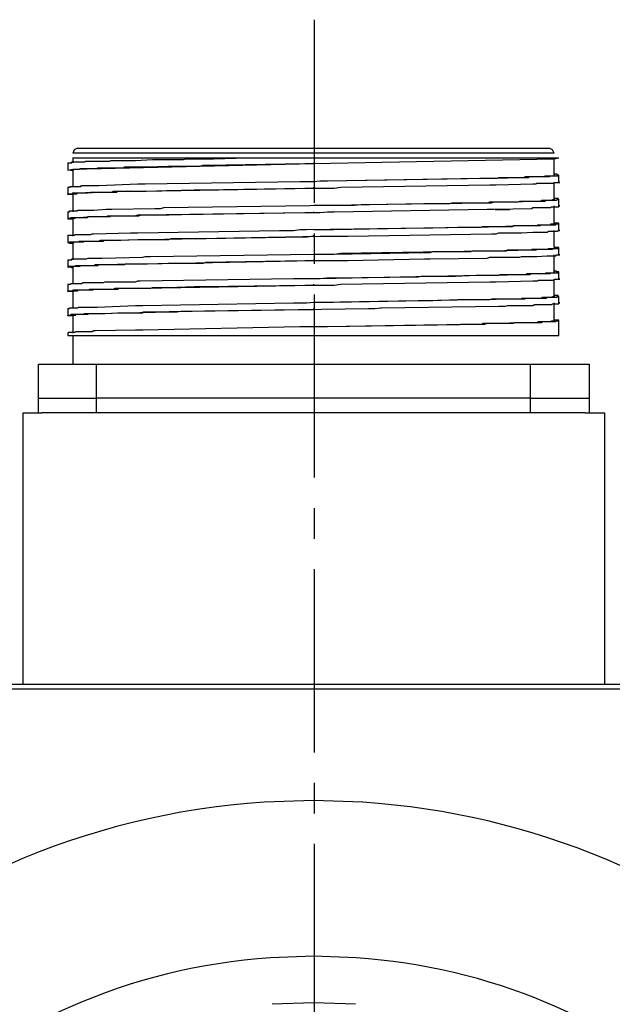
# Model space of a CAD drawing. Header units: millimetres. Extents: x 32176 to 34318, y 9875 to 11035.
# Tile 33 of 56: x 32479 to 32510, y 10367 to 10418. Entities that reach past the tile are written whole.
import ezdxf

# ---------------------------------------------------------------- set-up
doc = ezdxf.new("R2010")
doc.units = ezdxf.units.MM
doc.linetypes.add('CENTER2', pattern=[28.575, 19.05, -3.175, 3.175, -3.175])
doc.layers.add('Center', color=1, linetype='CENTER2')
doc.layers.add('Z_entity', color=7, linetype='Continuous')

msp = doc.modelspace()

# ---------------------------------------------------------------- linework, layer by layer
at = {"layer": 'Center', "ltscale": 0.5}
msp.add_line((32494.26, 10418.295), (32494.26, 10283.295), dxfattribs=at)
at = {"layer": 'Z_entity', "color": 7}
for p, q in [((32481.786, 10411.531), (32481.702, 10411.361)), ((32481.956, 10411.616), (32481.786, 10411.531)), ((32481.956, 10411.616), (32506.482, 10411.616)), ((32506.652, 10411.531), (32506.482, 10411.616)), ((32506.736, 10411.361), (32506.652, 10411.531)), ((32506.736, 10411.361), (32481.702, 10411.361)), ((32481.702, 10411.107), (32491.868, 10411.107)), ((32481.702, 10411.107), (32481.702, 10410.853)), ((32483.608, 10410.938), (32483.693, 10410.98)), ((32483.693, 10410.98), (32483.777, 10410.98)), ((32483.777, 10410.98), (32484.497, 10410.98)), ((32484.497, 10410.98), (32484.963, 10410.98)), ((32484.963, 10410.98), (32485.853, 10411.023)), ((32485.853, 10411.023), (32486.022, 10411.023)), ((32486.022, 10411.023), (32486.997, 10411.023)), ((32486.997, 10411.023), (32487.463, 10411.023)), ((32487.463, 10411.023), (32487.59, 10411.065)), ((32487.59, 10411.065), (32489.03, 10411.065)), ((32489.03, 10411.065), (32490.767, 10411.107)), ((32490.767, 10411.107), (32491.826, 10411.107)), ((32491.826, 10411.107), (32506.991, 10411.107)), ((32494.218, 10410.814), (32506.736, 10411.065)), ((32506.736, 10411.065), (32506.991, 10411.107)), ((32506.736, 10410.218), (32506.736, 10411.107)), ((32481.448, 10410.853), (32481.659, 10410.853)), ((32481.448, 10410.853), (32481.448, 10410.472)), ((32481.448, 10410.472), (32481.702, 10410.514)), ((32481.702, 10410.43), (32481.448, 10410.472)), ((32481.659, 10410.853), (32481.659, 10410.896)), ((32481.659, 10410.896), (32481.829, 10410.896)), ((32481.702, 10410.514), (32494.218, 10410.814)), ((32481.702, 10410.472), (32481.744, 10410.472)), ((32481.702, 10410.472), (32481.702, 10409.582)), ((32481.744, 10410.472), (32481.744, 10410.514)), ((32481.744, 10410.514), (32482.041, 10410.514)), ((32481.829, 10410.896), (32482.21, 10410.896)), ((32482.041, 10410.514), (32482.083, 10410.557)), ((32482.083, 10410.557), (32482.973, 10410.557)), ((32482.21, 10410.896), (32482.337, 10410.896)), ((32482.337, 10410.896), (32482.379, 10410.938)), ((32482.379, 10410.938), (32483.015, 10410.938)), ((32482.973, 10410.557), (32483.015, 10410.599)), ((32483.015, 10410.938), (32483.608, 10410.938)), ((32483.015, 10410.599), (32483.269, 10410.599)), ((32483.269, 10410.599), (32484.032, 10410.599)), ((32484.032, 10410.599), (32484.328, 10410.599)), ((32484.328, 10410.599), (32484.413, 10410.641)), ((32484.413, 10410.641), (32485.599, 10410.641)), ((32485.599, 10410.641), (32486.658, 10410.684)), ((32486.658, 10410.684), (32486.827, 10410.684)), ((32486.827, 10410.684), (32488.183, 10410.684)), ((32488.183, 10410.684), (32488.31, 10410.684)), ((32488.31, 10410.684), (32488.479, 10410.726)), ((32488.479, 10410.726), (32488.649, 10410.726)), ((32488.649, 10410.726), (32493.774, 10410.811)), ((32493.774, 10410.811), (32494.24, 10410.811)), ((32494.24, 10410.811), (32494.24, 10410.853)), ((32494.918, 10409.921), (32503.263, 10410.048)), ((32494.96, 10409.921), (32502.882, 10410.048)), ((32502.882, 10410.048), (32503.263, 10410.048)), ((32503.263, 10410.048), (32505.381, 10410.091)), ((32503.263, 10410.048), (32503.771, 10410.048)), ((32503.771, 10410.048), (32503.856, 10410.091)), ((32503.856, 10410.091), (32505.169, 10410.091)), ((32505.169, 10410.091), (32505.254, 10410.133)), ((32505.254, 10410.133), (32505.466, 10410.133)), ((32505.381, 10410.091), (32505.466, 10410.133)), ((32505.466, 10410.133), (32505.635, 10410.133)), ((32505.466, 10410.133), (32506.016, 10410.133)), ((32505.635, 10410.133), (32506.228, 10410.133)), ((32506.016, 10410.133), (32506.228, 10410.133)), ((32506.228, 10410.133), (32506.271, 10410.175)), ((32506.228, 10410.133), (32506.482, 10410.133)), ((32506.271, 10410.175), (32506.694, 10410.175)), ((32506.482, 10410.133), (32506.525, 10410.175)), ((32506.525, 10410.175), (32506.948, 10410.175)), ((32506.694, 10410.175), (32506.736, 10410.218)), ((32506.906, 10410.26), (32506.736, 10410.26)), ((32506.736, 10410.218), (32506.779, 10410.218)), ((32506.779, 10410.218), (32506.736, 10410.218)), ((32506.906, 10410.218), (32506.906, 10410.26)), ((32506.991, 10410.218), (32506.906, 10410.218)), ((32506.948, 10410.175), (32506.948, 10410.218)), ((32506.948, 10410.218), (32506.991, 10410.218)), ((32506.991, 10409.837), (32506.991, 10410.218)), ((32481.448, 10409.582), (32481.575, 10409.582)), ((32481.448, 10409.582), (32481.448, 10409.243)), ((32481.575, 10409.582), (32481.575, 10409.625)), ((32481.575, 10409.625), (32481.786, 10409.625)), ((32481.786, 10409.625), (32482.125, 10409.625)), ((32482.125, 10409.625), (32482.168, 10409.667)), ((32482.168, 10409.667), (32482.252, 10409.667)), ((32482.252, 10409.667), (32482.803, 10409.667)), ((32482.803, 10409.667), (32483.057, 10409.667)), ((32483.057, 10409.667), (32485.091, 10409.752)), ((32485.091, 10409.752), (32485.472, 10409.752)), ((32485.345, 10409.371), (32494.24, 10409.54)), ((32485.472, 10409.752), (32493.52, 10409.879)), ((32486.7, 10409.413), (32488.013, 10409.455)), ((32488.013, 10409.455), (32488.479, 10409.455)), ((32488.479, 10409.455), (32493.774, 10409.54)), ((32493.52, 10409.879), (32494.24, 10409.879)), ((32493.774, 10409.54), (32494.24, 10409.54)), ((32494.24, 10409.879), (32494.579, 10409.921)), ((32494.24, 10409.879), (32494.579, 10409.921)), ((32494.24, 10409.54), (32494.24, 10409.582)), ((32494.24, 10409.54), (32495.299, 10409.54)), ((32494.579, 10409.921), (32494.96, 10409.921)), ((32494.579, 10409.921), (32494.918, 10409.921)), ((32495.299, 10409.54), (32495.638, 10409.582)), ((32495.638, 10409.582), (32503.39, 10409.709)), ((32503.39, 10409.709), (32503.729, 10409.709)), ((32503.729, 10409.709), (32505.635, 10409.752)), ((32505.635, 10409.752), (32505.805, 10409.752)), ((32505.805, 10409.752), (32505.847, 10409.794)), ((32505.847, 10409.794), (32506.355, 10409.794)), ((32506.355, 10409.794), (32506.694, 10409.794)), ((32506.694, 10409.794), (32506.736, 10409.837)), ((32506.736, 10409.837), (32507.033, 10409.837)), ((32506.736, 10408.947), (32506.736, 10409.837)), ((32507.033, 10409.837), (32506.991, 10409.837)), ((32481.448, 10409.201), (32481.448, 10409.243)), ((32481.448, 10409.243), (32481.659, 10409.243)), ((32481.702, 10409.201), (32481.448, 10409.201)), ((32481.659, 10409.243), (32481.702, 10409.286)), ((32481.702, 10409.286), (32482.083, 10409.286)), ((32481.702, 10409.243), (32481.914, 10409.243)), ((32481.702, 10409.243), (32481.702, 10408.312)), ((32481.914, 10409.243), (32481.956, 10409.286)), ((32481.956, 10409.286), (32482.464, 10409.286)), ((32482.083, 10409.286), (32482.634, 10409.328)), ((32482.464, 10409.286), (32483.015, 10409.328)), ((32482.634, 10409.328), (32482.973, 10409.328)), ((32482.973, 10409.328), (32483.608, 10409.328)), ((32483.015, 10409.328), (32483.227, 10409.328)), ((32483.227, 10409.328), (32483.989, 10409.328)), ((32483.608, 10409.328), (32483.735, 10409.328)), ((32483.735, 10409.328), (32483.82, 10409.371)), ((32483.82, 10409.371), (32484.836, 10409.371)), ((32483.989, 10409.328), (32484.032, 10409.371)), ((32484.032, 10409.371), (32484.116, 10409.371)), ((32484.116, 10409.371), (32485.006, 10409.371)), ((32484.836, 10409.371), (32485.345, 10409.371)), ((32485.006, 10409.371), (32485.514, 10409.371)), ((32485.514, 10409.371), (32486.573, 10409.413)), ((32486.573, 10409.413), (32486.7, 10409.413)), ((32506.652, 10408.905), (32506.652, 10408.947)), ((32506.652, 10408.947), (32506.779, 10408.947)), ((32506.948, 10408.989), (32506.736, 10408.989)), ((32506.779, 10408.947), (32506.736, 10408.947)), ((32506.864, 10408.905), (32506.906, 10408.947)), ((32506.906, 10408.947), (32506.991, 10408.947)), ((32506.991, 10408.947), (32506.948, 10408.989)), ((32506.991, 10408.608), (32506.991, 10408.947)), ((32482.803, 10408.396), (32483.438, 10408.439)), ((32483.438, 10408.439), (32483.735, 10408.439)), ((32483.735, 10408.439), (32485.98, 10408.481)), ((32485.98, 10408.481), (32486.277, 10408.481)), ((32486.277, 10408.481), (32486.446, 10408.523)), ((32486.446, 10408.523), (32495.299, 10408.65)), ((32494.24, 10408.65), (32495.257, 10408.65)), ((32495.257, 10408.65), (32499.959, 10408.735)), ((32495.299, 10408.65), (32496.358, 10408.65)), ((32495.299, 10408.312), (32503.263, 10408.439)), ((32496.358, 10408.65), (32496.697, 10408.693)), ((32496.697, 10408.693), (32503.263, 10408.778)), ((32499.959, 10408.735), (32501.314, 10408.735)), ((32501.314, 10408.735), (32501.441, 10408.778)), ((32501.441, 10408.778), (32501.992, 10408.778)), ((32501.992, 10408.778), (32503.009, 10408.778)), ((32503.009, 10408.778), (32503.305, 10408.778)), ((32503.263, 10408.778), (32503.475, 10408.778)), ((32503.263, 10408.439), (32503.602, 10408.439)), ((32503.305, 10408.778), (32503.39, 10408.82)), ((32503.39, 10408.82), (32503.517, 10408.82)), ((32503.475, 10408.778), (32503.602, 10408.82)), ((32503.517, 10408.82), (32504.322, 10408.82)), ((32503.602, 10408.82), (32503.729, 10408.82)), ((32503.602, 10408.439), (32505.593, 10408.481)), ((32504.415, 10408.387), (32503.665, 10408.406)), ((32503.729, 10408.82), (32504.534, 10408.82)), ((32504.322, 10408.82), (32504.873, 10408.82)), ((32504.534, 10408.82), (32504.746, 10408.82)), ((32504.746, 10408.82), (32505.466, 10408.862)), ((32504.873, 10408.82), (32504.957, 10408.862)), ((32504.957, 10408.862), (32505.339, 10408.862)), ((32505.339, 10408.862), (32505.889, 10408.862)), ((32505.466, 10408.862), (32506.271, 10408.862)), ((32505.593, 10408.481), (32505.635, 10408.523)), ((32505.635, 10408.523), (32505.805, 10408.523)), ((32505.805, 10408.523), (32506.313, 10408.523)), ((32505.889, 10408.862), (32506.059, 10408.862)), ((32506.059, 10408.862), (32506.101, 10408.905)), ((32506.101, 10408.905), (32506.652, 10408.905)), ((32506.271, 10408.862), (32506.313, 10408.905)), ((32506.313, 10408.905), (32506.44, 10408.905)), ((32506.313, 10408.523), (32506.567, 10408.523)), ((32506.44, 10408.905), (32506.779, 10408.905)), ((32506.567, 10408.523), (32506.609, 10408.566)), ((32506.609, 10408.566), (32506.991, 10408.566)), ((32506.736, 10407.676), (32506.736, 10408.608)), ((32506.779, 10408.905), (32506.864, 10408.905)), ((32506.991, 10408.566), (32506.991, 10408.608)), ((32506.991, 10408.608), (32507.033, 10408.608)), ((32507.033, 10408.608), (32506.991, 10408.608)), ((32481.448, 10408.312), (32481.532, 10408.312)), ((32481.448, 10408.312), (32481.448, 10407.973)), ((32481.49, 10407.93), (32481.448, 10407.973)), ((32481.448, 10407.973), (32481.575, 10407.973)), ((32481.702, 10407.93), (32481.49, 10407.93)), ((32481.532, 10408.312), (32481.532, 10408.354)), ((32481.532, 10408.354), (32481.575, 10408.354)), ((32481.575, 10408.354), (32481.914, 10408.354)), ((32481.575, 10407.973), (32481.617, 10408.015)), ((32481.617, 10408.015), (32481.659, 10408.015)), ((32481.659, 10408.015), (32481.998, 10408.015)), ((32481.702, 10407.973), (32481.829, 10407.973)), ((32481.702, 10407.973), (32481.702, 10407.041)), ((32481.829, 10407.973), (32481.871, 10408.015)), ((32481.871, 10408.015), (32482.379, 10408.015)), ((32481.914, 10408.354), (32481.956, 10408.354)), ((32481.956, 10408.354), (32481.956, 10408.396)), ((32481.956, 10408.396), (32482.168, 10408.396)), ((32481.998, 10408.015), (32482.083, 10408.015)), ((32482.083, 10408.015), (32482.634, 10408.057)), ((32482.168, 10408.396), (32482.634, 10408.396)), ((32482.379, 10408.015), (32482.464, 10408.015)), ((32482.464, 10408.015), (32482.507, 10408.057)), ((32482.507, 10408.057), (32483.65, 10408.057)), ((32482.634, 10408.396), (32482.803, 10408.396)), ((32482.634, 10408.057), (32483.438, 10408.057)), ((32483.438, 10408.057), (32483.523, 10408.1)), ((32483.523, 10408.1), (32483.82, 10408.1)), ((32483.65, 10408.057), (32483.693, 10408.1)), ((32483.693, 10408.1), (32484.116, 10408.1)), ((32483.82, 10408.1), (32484.836, 10408.1)), ((32484.116, 10408.1), (32485.006, 10408.1)), ((32484.836, 10408.1), (32484.963, 10408.1)), ((32484.963, 10408.1), (32485.091, 10408.142)), ((32485.006, 10408.1), (32485.133, 10408.1)), ((32485.091, 10408.142), (32485.345, 10408.142)), ((32485.133, 10408.1), (32485.26, 10408.142)), ((32485.26, 10408.142), (32485.514, 10408.142)), ((32485.345, 10408.142), (32493.859, 10408.269)), ((32485.514, 10408.142), (32486.573, 10408.142)), ((32486.573, 10408.142), (32486.7, 10408.142)), ((32486.7, 10408.142), (32488.013, 10408.184)), ((32488.013, 10408.184), (32488.479, 10408.184)), ((32488.479, 10408.184), (32493.774, 10408.269)), ((32493.774, 10408.269), (32494.24, 10408.269)), ((32493.859, 10408.269), (32494.579, 10408.269)), ((32494.24, 10408.269), (32494.24, 10408.312)), ((32494.579, 10408.269), (32494.96, 10408.312)), ((32494.96, 10408.312), (32495.299, 10408.312)), ((32493.181, 10407.337), (32493.52, 10407.38)), ((32493.52, 10407.38), (32493.859, 10407.38)), ((32493.859, 10407.38), (32502.458, 10407.507)), ((32494.24, 10407.38), (32495.257, 10407.38)), ((32495.257, 10407.38), (32499.959, 10407.464)), ((32499.959, 10407.464), (32500.425, 10407.464)), ((32500.425, 10407.464), (32501.738, 10407.507)), ((32501.738, 10407.507), (32501.992, 10407.507)), ((32501.992, 10407.507), (32502.924, 10407.507)), ((32502.458, 10407.507), (32502.882, 10407.507)), ((32502.882, 10407.507), (32505.127, 10407.591)), ((32502.924, 10407.507), (32503.009, 10407.549)), ((32503.009, 10407.549), (32503.39, 10407.549)), ((32503.39, 10407.549), (32504.237, 10407.549)), ((32504.237, 10407.549), (32504.576, 10407.549)), ((32504.576, 10407.549), (32504.618, 10407.591)), ((32504.618, 10407.591), (32505.296, 10407.591)), ((32505.127, 10407.591), (32505.381, 10407.591)), ((32505.296, 10407.591), (32505.847, 10407.591)), ((32505.381, 10407.591), (32506.016, 10407.591)), ((32505.847, 10407.591), (32505.889, 10407.634)), ((32505.889, 10407.634), (32505.932, 10407.634)), ((32505.932, 10407.634), (32506.398, 10407.634)), ((32506.016, 10407.591), (32506.101, 10407.634)), ((32506.101, 10407.634), (32506.143, 10407.634)), ((32506.143, 10407.634), (32506.609, 10407.634)), ((32506.398, 10407.634), (32506.567, 10407.634)), ((32506.567, 10407.634), (32506.567, 10407.676)), ((32506.567, 10407.676), (32506.779, 10407.676)), ((32506.609, 10407.634), (32506.821, 10407.634)), ((32506.991, 10407.719), (32506.736, 10407.719)), ((32506.779, 10407.676), (32506.736, 10407.676)), ((32506.821, 10407.634), (32506.821, 10407.676)), ((32506.821, 10407.676), (32506.991, 10407.676)), ((32506.991, 10407.676), (32506.991, 10407.719)), ((32506.991, 10407.337), (32506.991, 10407.676)), ((32481.448, 10407.041), (32481.49, 10407.083)), ((32481.448, 10407.041), (32481.448, 10406.702)), ((32481.49, 10407.083), (32481.786, 10407.083)), ((32481.786, 10407.083), (32481.829, 10407.125)), ((32481.829, 10407.125), (32482.083, 10407.125)), ((32482.083, 10407.125), (32482.591, 10407.125)), ((32482.591, 10407.125), (32482.634, 10407.125)), ((32482.634, 10407.125), (32482.718, 10407.168)), ((32482.718, 10407.168), (32482.803, 10407.168)), ((32482.803, 10407.168), (32484.709, 10407.21)), ((32484.032, 10406.829), (32485.091, 10406.871)), ((32484.201, 10406.829), (32485.091, 10406.871)), ((32484.709, 10407.21), (32485.091, 10407.21)), ((32485.091, 10407.21), (32492.461, 10407.337)), ((32485.091, 10406.871), (32485.599, 10406.871)), ((32485.091, 10406.871), (32485.599, 10406.871)), ((32485.599, 10406.871), (32494.579, 10407.041)), ((32485.599, 10406.871), (32486.658, 10406.871)), ((32486.658, 10406.871), (32486.7, 10406.871)), ((32486.7, 10406.871), (32486.827, 10406.914)), ((32486.827, 10406.914), (32488.183, 10406.914)), ((32488.183, 10406.914), (32488.649, 10406.914)), ((32488.649, 10406.914), (32493.774, 10406.998)), ((32492.461, 10407.337), (32493.181, 10407.337)), ((32493.774, 10406.998), (32493.901, 10406.998)), ((32493.901, 10406.998), (32494.113, 10407.041)), ((32494.113, 10407.041), (32494.24, 10407.041)), ((32494.24, 10407.041), (32494.24, 10407.083)), ((32494.579, 10407.041), (32496.019, 10407.041)), ((32496.019, 10407.041), (32503.475, 10407.168)), ((32503.475, 10407.168), (32503.729, 10407.168)), ((32503.729, 10407.168), (32503.856, 10407.21)), ((32503.856, 10407.21), (32503.983, 10407.21)), ((32503.983, 10407.21), (32504.83, 10407.21)), ((32504.83, 10407.21), (32505.042, 10407.21)), ((32505.042, 10407.21), (32505.635, 10407.253)), ((32505.635, 10407.253), (32505.889, 10407.253)), ((32505.889, 10407.253), (32506.355, 10407.253)), ((32506.355, 10407.253), (32506.398, 10407.253)), ((32506.398, 10407.253), (32506.44, 10407.295)), ((32506.44, 10407.295), (32506.821, 10407.295)), ((32506.736, 10406.448), (32506.736, 10407.337)), ((32506.821, 10407.295), (32506.906, 10407.295)), ((32506.906, 10407.295), (32506.948, 10407.337)), ((32506.948, 10407.337), (32507.033, 10407.337)), ((32507.033, 10407.337), (32506.991, 10407.337)), ((32481.532, 10406.702), (32481.448, 10406.702)), ((32481.448, 10406.702), (32481.532, 10406.702)), ((32481.532, 10406.702), (32481.532, 10406.744)), ((32481.532, 10406.744), (32481.998, 10406.744)), ((32481.532, 10406.66), (32481.532, 10406.702)), ((32481.702, 10406.66), (32481.532, 10406.66)), ((32481.702, 10406.702), (32481.786, 10406.702)), ((32481.702, 10406.702), (32481.702, 10405.812)), ((32481.786, 10406.702), (32481.786, 10406.744)), ((32481.786, 10406.744), (32482.252, 10406.744)), ((32481.998, 10406.744), (32482.041, 10406.787)), ((32482.041, 10406.787), (32482.168, 10406.787)), ((32482.168, 10406.787), (32482.803, 10406.787)), ((32482.252, 10406.744), (32482.295, 10406.787)), ((32482.295, 10406.787), (32482.507, 10406.787)), ((32482.507, 10406.787), (32483.057, 10406.787)), ((32482.803, 10406.787), (32483.057, 10406.787)), ((32483.057, 10406.787), (32483.142, 10406.829)), ((32483.057, 10406.787), (32483.269, 10406.787)), ((32483.142, 10406.829), (32483.82, 10406.829)), ((32483.269, 10406.787), (32483.354, 10406.829)), ((32483.354, 10406.829), (32484.201, 10406.829)), ((32483.82, 10406.829), (32484.032, 10406.829)), ((32505.55, 10406.321), (32505.593, 10406.363)), ((32505.593, 10406.363), (32506.398, 10406.363)), ((32505.805, 10406.321), (32505.889, 10406.363)), ((32505.889, 10406.363), (32506.652, 10406.363)), ((32506.398, 10406.363), (32506.44, 10406.405)), ((32506.44, 10406.405), (32506.779, 10406.405)), ((32506.652, 10406.363), (32506.694, 10406.405)), ((32506.694, 10406.405), (32506.991, 10406.405)), ((32506.991, 10406.448), (32506.736, 10406.448)), ((32506.779, 10406.448), (32506.736, 10406.448)), ((32506.779, 10406.405), (32506.779, 10406.448)), ((32506.991, 10406.405), (32506.991, 10406.448)), ((32506.991, 10406.066), (32506.991, 10406.448)), ((32481.659, 10405.812), (32481.659, 10405.855)), ((32481.659, 10405.855), (32481.871, 10405.855)), ((32481.871, 10405.855), (32482.252, 10405.855)), ((32482.252, 10405.855), (32482.422, 10405.855)), ((32482.422, 10405.855), (32482.507, 10405.897)), ((32482.507, 10405.897), (32483.227, 10405.897)), ((32483.227, 10405.897), (32485.345, 10405.939)), ((32485.345, 10405.939), (32485.472, 10405.982)), ((32485.472, 10405.982), (32485.726, 10405.982)), ((32485.726, 10405.982), (32494.24, 10406.109)), ((32494.24, 10406.109), (32495.299, 10406.109)), ((32494.24, 10406.109), (32495.257, 10406.109)), ((32495.257, 10406.109), (32500.128, 10406.194)), ((32495.299, 10406.109), (32495.638, 10406.151)), ((32495.638, 10406.151), (32503.136, 10406.278)), ((32496.019, 10405.77), (32500.001, 10405.855)), ((32500.001, 10405.855), (32500.298, 10405.855)), ((32500.128, 10406.194), (32500.298, 10406.194)), ((32500.298, 10406.194), (32500.425, 10406.236)), ((32500.298, 10405.855), (32503.263, 10405.897)), ((32500.425, 10406.236), (32500.594, 10406.236)), ((32500.594, 10406.236), (32501.865, 10406.236)), ((32501.865, 10406.236), (32502.416, 10406.236)), ((32502.416, 10406.236), (32502.5, 10406.278)), ((32502.5, 10406.278), (32504.237, 10406.278)), ((32503.136, 10406.278), (32503.475, 10406.278)), ((32503.263, 10405.897), (32503.39, 10405.939)), ((32503.39, 10405.939), (32503.856, 10405.939)), ((32503.475, 10406.278), (32505.55, 10406.321)), ((32503.856, 10405.939), (32504.746, 10405.939)), ((32504.237, 10406.278), (32504.322, 10406.321)), ((32504.322, 10406.321), (32504.491, 10406.321)), ((32504.491, 10406.321), (32505.254, 10406.321)), ((32504.746, 10405.939), (32504.957, 10405.939)), ((32504.957, 10405.939), (32505.042, 10405.982)), ((32505.042, 10405.982), (32505.847, 10405.982)), ((32505.254, 10406.321), (32505.55, 10406.321)), ((32505.55, 10406.321), (32505.805, 10406.321)), ((32505.847, 10405.982), (32506.355, 10406.024)), ((32506.355, 10406.024), (32506.44, 10406.024)), ((32506.44, 10406.024), (32506.821, 10406.024)), ((32506.736, 10405.177), (32506.736, 10406.066)), ((32506.821, 10406.024), (32506.864, 10406.066)), ((32506.864, 10406.066), (32507.033, 10406.066)), ((32507.033, 10406.066), (32506.991, 10406.066)), ((32481.448, 10405.812), (32481.659, 10405.812)), ((32481.448, 10405.812), (32481.448, 10405.431)), ((32481.617, 10405.431), (32481.448, 10405.431)), ((32481.448, 10405.431), (32481.49, 10405.431)), ((32481.49, 10405.431), (32481.49, 10405.473)), ((32481.49, 10405.473), (32481.829, 10405.473)), ((32481.659, 10405.389), (32481.617, 10405.431)), ((32481.702, 10405.389), (32481.659, 10405.389)), ((32481.702, 10405.431), (32481.744, 10405.431)), ((32481.702, 10405.431), (32481.702, 10404.542)), ((32481.744, 10405.431), (32481.744, 10405.473)), ((32481.744, 10405.473), (32482.083, 10405.473)), ((32481.829, 10405.473), (32481.871, 10405.516)), ((32481.871, 10405.516), (32482.125, 10405.516)), ((32482.083, 10405.473), (32482.125, 10405.516)), ((32482.125, 10405.516), (32482.718, 10405.516)), ((32482.125, 10405.516), (32483.015, 10405.516)), ((32482.718, 10405.516), (32482.803, 10405.516)), ((32482.803, 10405.516), (32482.888, 10405.558)), ((32482.888, 10405.558), (32482.973, 10405.558)), ((32482.973, 10405.558), (32485.091, 10405.601)), ((32483.015, 10405.516), (32483.057, 10405.558)), ((32483.057, 10405.558), (32483.269, 10405.558)), ((32483.269, 10405.558), (32484.032, 10405.558)), ((32484.032, 10405.558), (32484.413, 10405.558)), ((32484.413, 10405.558), (32484.455, 10405.601)), ((32484.455, 10405.601), (32485.599, 10405.601)), ((32485.091, 10405.601), (32485.472, 10405.601)), ((32485.472, 10405.601), (32494.24, 10405.77)), ((32485.599, 10405.601), (32486.658, 10405.643)), ((32486.658, 10405.643), (32486.827, 10405.643)), ((32486.827, 10405.643), (32488.183, 10405.643)), ((32488.183, 10405.643), (32488.479, 10405.643)), ((32488.479, 10405.643), (32488.649, 10405.685)), ((32488.649, 10405.685), (32493.774, 10405.77)), ((32493.774, 10405.77), (32494.24, 10405.77)), ((32494.24, 10405.77), (32494.24, 10405.812)), ((32494.24, 10405.77), (32496.019, 10405.77)), ((32485.218, 10404.711), (32493.181, 10404.838)), ((32493.181, 10404.838), (32494.579, 10404.838)), ((32494.24, 10404.838), (32494.579, 10404.838)), ((32494.579, 10404.838), (32502.882, 10405.007)), ((32494.579, 10404.838), (32494.918, 10404.88)), ((32494.918, 10404.88), (32495.257, 10404.88)), ((32495.257, 10404.88), (32499.662, 10404.923)), ((32499.662, 10404.923), (32499.832, 10404.965)), ((32499.832, 10404.965), (32500.128, 10404.965)), ((32500.128, 10404.965), (32501.441, 10404.965)), ((32501.441, 10404.965), (32501.611, 10404.965)), ((32501.611, 10404.965), (32502.67, 10405.007)), ((32502.67, 10405.007), (32503.856, 10405.007)), ((32502.882, 10405.007), (32503.263, 10405.007)), ((32503.263, 10405.007), (32505.381, 10405.05)), ((32503.856, 10405.007), (32503.941, 10405.05)), ((32503.941, 10405.05), (32504.11, 10405.05)), ((32504.11, 10405.05), (32504.788, 10405.05)), ((32504.788, 10405.05), (32505.296, 10405.05)), ((32505.296, 10405.05), (32505.339, 10405.092)), ((32505.339, 10405.092), (32505.635, 10405.092)), ((32505.381, 10405.05), (32505.466, 10405.05)), ((32505.466, 10405.05), (32505.55, 10405.092)), ((32505.55, 10405.092), (32505.635, 10405.092)), ((32505.635, 10405.092), (32506.228, 10405.092)), ((32505.635, 10405.092), (32506.143, 10405.092)), ((32506.143, 10405.092), (32506.313, 10405.092)), ((32506.228, 10405.092), (32506.525, 10405.092)), ((32506.313, 10405.092), (32506.313, 10405.135)), ((32506.313, 10405.135), (32506.355, 10405.135)), ((32506.355, 10405.135), (32506.694, 10405.135)), ((32506.525, 10405.092), (32506.567, 10405.135)), ((32506.567, 10405.135), (32506.948, 10405.135)), ((32506.694, 10405.135), (32506.736, 10405.135)), ((32506.864, 10405.219), (32506.736, 10405.219)), ((32506.736, 10405.135), (32506.736, 10405.177)), ((32506.736, 10405.177), (32506.779, 10405.177)), ((32506.779, 10405.177), (32506.736, 10405.177)), ((32506.864, 10405.177), (32506.864, 10405.219)), ((32506.991, 10405.177), (32506.864, 10405.177)), ((32506.948, 10405.135), (32506.948, 10405.177)), ((32506.948, 10405.177), (32506.991, 10405.177)), ((32506.991, 10404.796), (32506.991, 10405.177)), ((32481.448, 10404.542), (32481.575, 10404.542)), ((32481.448, 10404.542), (32481.448, 10404.203)), ((32481.575, 10404.542), (32481.617, 10404.584)), ((32481.617, 10404.584), (32481.659, 10404.584)), ((32481.659, 10404.584), (32481.998, 10404.584)), ((32481.998, 10404.584), (32482.168, 10404.584)), ((32482.168, 10404.584), (32482.252, 10404.626)), ((32482.252, 10404.626), (32483.311, 10404.626)), ((32483.311, 10404.626), (32483.396, 10404.669)), ((32483.396, 10404.669), (32483.735, 10404.669)), ((32483.735, 10404.669), (32484.709, 10404.669)), ((32483.82, 10404.287), (32483.904, 10404.33)), ((32483.904, 10404.33), (32485.345, 10404.33)), ((32484.032, 10404.287), (32484.116, 10404.33)), ((32484.116, 10404.33), (32485.006, 10404.33)), ((32484.709, 10404.669), (32484.963, 10404.669)), ((32484.963, 10404.669), (32485.091, 10404.711)), ((32485.006, 10404.33), (32485.768, 10404.33)), ((32485.091, 10404.711), (32485.218, 10404.711)), ((32485.345, 10404.33), (32494.24, 10404.499)), ((32485.768, 10404.33), (32485.853, 10404.372)), ((32485.853, 10404.372), (32486.7, 10404.372)), ((32486.7, 10404.372), (32488.013, 10404.414)), ((32488.013, 10404.414), (32488.479, 10404.414)), ((32488.479, 10404.414), (32493.774, 10404.499)), ((32493.774, 10404.499), (32494.24, 10404.499)), ((32494.24, 10404.499), (32494.24, 10404.542)), ((32494.24, 10404.499), (32495.299, 10404.499)), ((32495.299, 10404.499), (32495.638, 10404.542)), ((32495.638, 10404.542), (32503.39, 10404.669)), ((32503.39, 10404.669), (32503.729, 10404.669)), ((32503.729, 10404.669), (32505.635, 10404.711)), ((32505.635, 10404.711), (32505.889, 10404.711)), ((32505.889, 10404.711), (32505.932, 10404.753)), ((32505.932, 10404.753), (32506.736, 10404.753)), ((32506.736, 10404.753), (32506.779, 10404.796)), ((32506.736, 10403.906), (32506.736, 10404.796)), ((32506.779, 10404.796), (32507.033, 10404.796)), ((32507.033, 10404.796), (32506.991, 10404.796)), ((32481.448, 10404.16), (32481.448, 10404.203)), ((32481.448, 10404.203), (32481.702, 10404.203)), ((32481.702, 10404.16), (32481.448, 10404.16)), ((32481.702, 10404.203), (32481.744, 10404.245)), ((32481.702, 10404.203), (32481.956, 10404.203)), ((32481.702, 10404.203), (32481.702, 10403.271)), ((32481.744, 10404.245), (32482.507, 10404.245)), ((32481.956, 10404.203), (32481.998, 10404.245)), ((32481.998, 10404.245), (32482.761, 10404.245)), ((32482.507, 10404.245), (32482.591, 10404.287)), ((32482.591, 10404.287), (32482.973, 10404.287)), ((32482.761, 10404.245), (32482.803, 10404.287)), ((32482.803, 10404.287), (32483.227, 10404.287)), ((32482.973, 10404.287), (32483.608, 10404.287)), ((32483.227, 10404.287), (32483.989, 10404.287)), ((32483.608, 10404.287), (32483.82, 10404.287)), ((32483.989, 10404.287), (32484.032, 10404.287)), ((32505, 10403.779), (32505.084, 10403.821)), ((32505.084, 10403.821), (32505.339, 10403.821)), ((32505.212, 10403.779), (32505.296, 10403.821)), ((32505.296, 10403.821), (32505.55, 10403.821)), ((32505.339, 10403.821), (32505.889, 10403.821)), ((32505.55, 10403.821), (32506.143, 10403.821)), ((32505.889, 10403.821), (32506.101, 10403.821)), ((32506.101, 10403.821), (32506.143, 10403.864)), ((32506.143, 10403.864), (32506.652, 10403.864)), ((32506.143, 10403.821), (32506.313, 10403.821)), ((32506.313, 10403.821), (32506.398, 10403.864)), ((32506.398, 10403.864), (32506.906, 10403.864)), ((32506.652, 10403.864), (32506.652, 10403.906)), ((32506.652, 10403.906), (32506.779, 10403.906)), ((32506.948, 10403.948), (32506.736, 10403.948)), ((32506.779, 10403.906), (32506.736, 10403.906)), ((32506.906, 10403.864), (32506.906, 10403.906)), ((32506.906, 10403.906), (32506.991, 10403.906)), ((32506.948, 10403.906), (32506.948, 10403.948)), ((32506.991, 10403.906), (32506.948, 10403.906)), ((32506.991, 10403.567), (32506.991, 10403.906)), ((32481.532, 10403.271), (32481.532, 10403.313)), ((32481.532, 10403.313), (32481.956, 10403.313)), ((32481.956, 10403.313), (32481.998, 10403.355)), ((32481.998, 10403.355), (32482.168, 10403.355)), ((32482.168, 10403.355), (32482.718, 10403.355)), ((32482.718, 10403.355), (32482.973, 10403.355)), ((32482.973, 10403.355), (32484.963, 10403.44)), ((32484.963, 10403.44), (32485.345, 10403.44)), ((32485.345, 10403.44), (32493.181, 10403.567)), ((32493.181, 10403.567), (32493.859, 10403.567)), ((32493.859, 10403.567), (32494.24, 10403.61)), ((32494.24, 10403.61), (32494.579, 10403.61)), ((32494.24, 10403.61), (32495.257, 10403.61)), ((32494.579, 10403.61), (32502.712, 10403.737)), ((32495.257, 10403.61), (32499.959, 10403.694)), ((32497.417, 10403.271), (32497.714, 10403.313)), ((32497.714, 10403.313), (32497.756, 10403.313)), ((32497.756, 10403.313), (32503.856, 10403.398)), ((32499.959, 10403.694), (32500.425, 10403.694)), ((32500.425, 10403.694), (32501.738, 10403.737)), ((32501.738, 10403.737), (32501.992, 10403.737)), ((32501.992, 10403.737), (32503.009, 10403.737)), ((32502.712, 10403.737), (32503.263, 10403.737)), ((32503.009, 10403.737), (32503.39, 10403.737)), ((32503.263, 10403.737), (32504.195, 10403.779)), ((32503.39, 10403.737), (32503.517, 10403.779)), ((32503.517, 10403.779), (32504.322, 10403.779)), ((32503.856, 10403.398), (32504.195, 10403.398)), ((32504.195, 10403.779), (32504.407, 10403.779)), ((32504.195, 10403.398), (32504.322, 10403.44)), ((32504.322, 10403.779), (32505, 10403.779)), ((32504.322, 10403.44), (32505.042, 10403.44)), ((32504.407, 10403.779), (32505.212, 10403.779)), ((32505.042, 10403.44), (32505.635, 10403.44)), ((32505.635, 10403.44), (32505.72, 10403.483)), ((32505.72, 10403.483), (32505.932, 10403.483)), ((32505.932, 10403.483), (32506.355, 10403.483)), ((32506.355, 10403.483), (32506.609, 10403.483)), ((32506.609, 10403.483), (32506.652, 10403.525)), ((32506.652, 10403.525), (32506.991, 10403.525)), ((32506.736, 10402.635), (32506.736, 10403.567)), ((32506.991, 10403.525), (32506.991, 10403.567)), ((32506.991, 10403.567), (32507.033, 10403.567)), ((32507.033, 10403.567), (32506.991, 10403.567)), ((32481.448, 10403.271), (32481.532, 10403.271)), ((32481.448, 10403.271), (32481.448, 10402.932)), ((32481.448, 10402.889), (32481.448, 10402.932)), ((32481.448, 10402.932), (32481.617, 10402.932)), ((32481.702, 10402.889), (32481.448, 10402.889)), ((32481.617, 10402.932), (32481.617, 10402.974)), ((32481.617, 10402.974), (32481.659, 10402.974)), ((32481.659, 10402.974), (32482.252, 10402.974)), ((32481.702, 10402.932), (32481.871, 10402.932)), ((32481.702, 10402.932), (32481.702, 10402)), ((32481.871, 10402.932), (32481.871, 10402.974)), ((32481.871, 10402.974), (32482.041, 10402.974)), ((32482.041, 10402.974), (32482.507, 10402.974)), ((32482.252, 10402.974), (32482.295, 10402.974)), ((32482.295, 10402.974), (32482.295, 10403.017)), ((32482.295, 10403.017), (32482.634, 10403.017)), ((32482.507, 10402.974), (32482.549, 10403.017)), ((32482.549, 10403.017), (32482.591, 10403.017)), ((32482.591, 10403.017), (32483.184, 10403.017)), ((32482.634, 10403.017), (32483.227, 10403.017)), ((32483.184, 10403.017), (32483.396, 10403.017)), ((32483.227, 10403.017), (32483.396, 10403.017)), ((32483.396, 10403.017), (32484.032, 10403.059)), ((32483.396, 10403.017), (32484.116, 10403.059)), ((32484.032, 10403.059), (32484.37, 10403.059)), ((32484.116, 10403.059), (32484.243, 10403.059)), ((32484.243, 10403.059), (32485.133, 10403.059)), ((32484.37, 10403.059), (32486.827, 10403.101)), ((32485.133, 10403.059), (32485.345, 10403.059)), ((32485.345, 10403.059), (32485.387, 10403.101)), ((32485.387, 10403.101), (32485.514, 10403.101)), ((32485.514, 10403.101), (32493.901, 10403.228)), ((32486.827, 10403.101), (32487.124, 10403.101)), ((32487.124, 10403.101), (32487.336, 10403.144)), ((32487.336, 10403.144), (32497.078, 10403.271)), ((32493.901, 10403.228), (32494.24, 10403.228)), ((32494.24, 10403.228), (32494.24, 10403.271)), ((32497.078, 10403.271), (32497.417, 10403.271)), ((32485.345, 10402.169), (32493.52, 10402.339)), ((32493.52, 10402.339), (32494.96, 10402.339)), ((32494.24, 10402.339), (32494.918, 10402.339)), ((32494.918, 10402.339), (32499.959, 10402.424)), ((32494.96, 10402.339), (32502.966, 10402.466)), ((32499.959, 10402.424), (32500.425, 10402.424)), ((32500.425, 10402.424), (32501.865, 10402.466)), ((32501.865, 10402.466), (32503.009, 10402.466)), ((32502.966, 10402.466), (32503.136, 10402.466)), ((32503.009, 10402.466), (32503.051, 10402.508)), ((32503.051, 10402.508), (32503.559, 10402.508)), ((32503.136, 10402.466), (32503.263, 10402.508)), ((32503.263, 10402.508), (32503.39, 10402.508)), ((32503.39, 10402.508), (32505.466, 10402.551)), ((32503.559, 10402.508), (32504.364, 10402.508)), ((32504.364, 10402.508), (32504.618, 10402.508)), ((32504.618, 10402.508), (32504.703, 10402.551)), ((32504.703, 10402.551), (32505.889, 10402.551)), ((32505.466, 10402.551), (32506.101, 10402.551)), ((32505.889, 10402.551), (32505.932, 10402.593)), ((32505.932, 10402.593), (32506.567, 10402.593)), ((32506.101, 10402.551), (32506.143, 10402.593)), ((32506.143, 10402.593), (32506.398, 10402.593)), ((32506.398, 10402.593), (32506.779, 10402.593)), ((32506.567, 10402.593), (32506.609, 10402.635)), ((32506.609, 10402.635), (32506.779, 10402.635)), ((32506.991, 10402.678), (32506.736, 10402.678)), ((32506.779, 10402.635), (32506.736, 10402.635)), ((32506.779, 10402.593), (32506.821, 10402.593)), ((32506.821, 10402.593), (32506.864, 10402.635)), ((32506.864, 10402.635), (32506.991, 10402.635)), ((32506.991, 10402.635), (32506.991, 10402.678)), ((32506.991, 10401.873), (32506.991, 10402.635)), ((32481.448, 10402), (32481.49, 10402)), ((32481.448, 10402), (32481.448, 10401.873)), ((32481.448, 10401.873), (32506.991, 10401.873)), ((32481.49, 10402), (32481.49, 10402.042)), ((32481.49, 10402.042), (32481.829, 10402.042)), ((32481.702, 10401.873), (32481.702, 10400.39)), ((32481.829, 10402.042), (32481.871, 10402.085)), ((32481.871, 10402.085), (32482.125, 10402.085)), ((32482.125, 10402.085), (32482.634, 10402.085)), ((32482.634, 10402.085), (32482.718, 10402.085)), ((32482.718, 10402.085), (32482.803, 10402.127)), ((32482.803, 10402.127), (32482.888, 10402.127)), ((32482.888, 10402.127), (32484.963, 10402.169)), ((32484.963, 10402.169), (32485.345, 10402.169)), ((32479.923, 10398.611), (32479.923, 10400.39)), ((32479.923, 10400.39), (32482.93, 10400.39)), ((32482.93, 10400.39), (32505.508, 10400.39)), ((32482.93, 10400.39), (32482.93, 10398.611)), ((32505.508, 10400.39), (32508.558, 10400.39)), ((32505.508, 10398.611), (32505.508, 10400.39)), ((32508.558, 10400.39), (32508.558, 10398.611)), ((32479.923, 10398.611), (32482.93, 10398.611)), ((32479.923, 10397.849), (32479.923, 10398.611)), ((32505.508, 10398.611), (32482.93, 10398.611)), ((32482.93, 10398.611), (32482.93, 10397.849)), ((32505.508, 10398.611), (32508.558, 10398.611)), ((32505.508, 10397.849), (32505.508, 10398.611)), ((32508.558, 10398.611), (32508.558, 10397.849)), ((32479.118, 10383.743), (32479.118, 10397.849)), ((32479.118, 10397.849), (32480.092, 10397.849)), ((32481.829, 10397.849), (32480.092, 10397.849)), ((32482.93, 10397.849), (32481.829, 10397.849)), ((32505.508, 10397.849), (32482.93, 10397.849)), ((32506.609, 10397.849), (32505.508, 10397.849)), ((32508.346, 10397.849), (32506.609, 10397.849)), ((32508.346, 10397.849), (32509.363, 10397.849)), ((32509.363, 10397.849), (32509.363, 10383.743)), ((32463.953, 10383.743), (32513.429, 10383.743)), ((32513.429, 10383.489), (32463.953, 10383.489)), ((32494.24, 10377.685), (32491.656, 10377.601)), ((32496.782, 10377.601), (32494.24, 10377.685)), ((32494.24, 10369.595), (32491.995, 10369.51)), ((32496.443, 10369.51), (32494.24, 10369.595)), ((32494.24, 10367.18), (32492.08, 10367.095)), ((32496.401, 10367.095), (32494.24, 10367.18))]:
    msp.add_line(p, q, dxfattribs=at)
for centre, radius, start, end in [((32494.191, 10338.384), 39.298, 93.6988, 172.5808), ((32494.232, 10338.331), 39.353, 11.2371, 86.2841), ((32494.079, 10338.47), 31.11, 93.8407, 172.0339), ((32494.337, 10338.446), 31.139, 12.1188, 86.122)]:
    msp.add_arc(centre, radius, start, end, dxfattribs=at)

doc.saveas('drawing.dxf')
